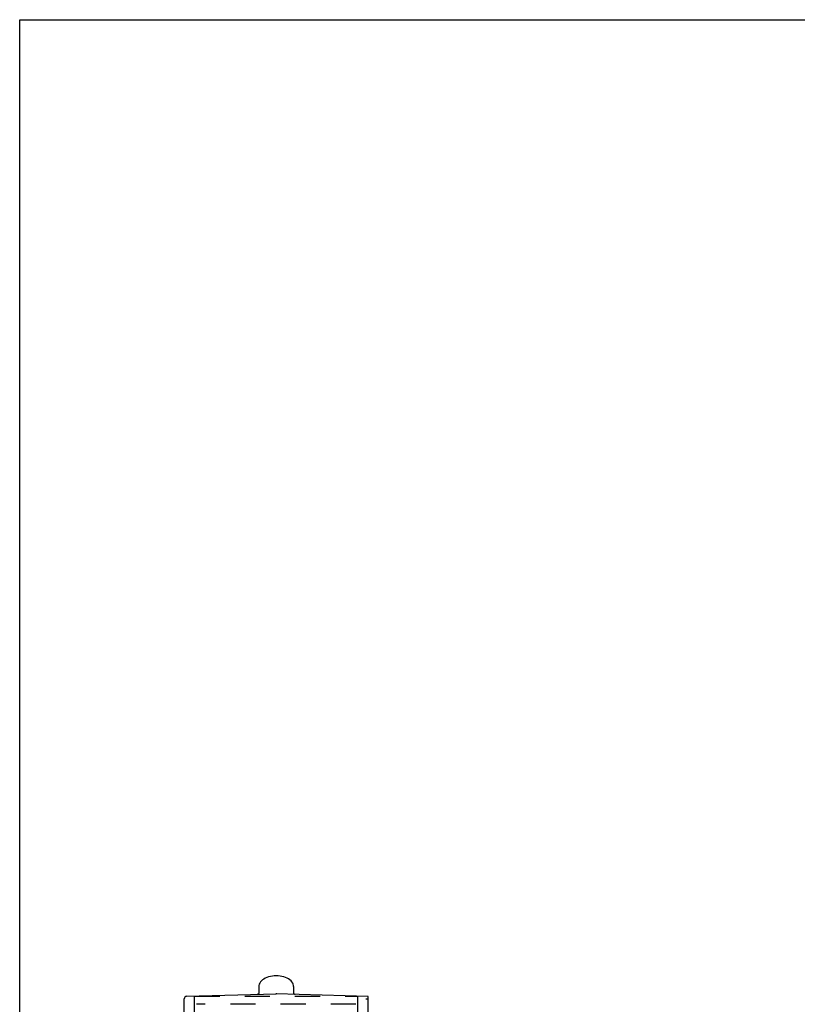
# Model space of a CAD drawing. Header units: inches. Extents: x 0 to 113, y 0 to 73.
# Tile 7 of 19: x 0 to 19, y 49 to 73. Entities that reach past the tile are written whole.
import ezdxf

# ---------------------------------------------------------------- set-up
doc = ezdxf.new("R2010")
doc.units = ezdxf.units.IN
doc.header["$LTSCALE"] = 6.233333
doc.header["$MEASUREMENT"] = 0
doc.linetypes.add('HIDDEN', pattern=[0.2, 0.1, -0.1])
doc.layers.get('0').update_dxf_attribs({"linetype": 'CONTINUOUS'})
doc.layers.add('DEFAULT_2', color=8, linetype='HIDDEN')

msp = doc.modelspace()

# ---------------------------------------------------------------- linework, layer by layer
at = {"color": 7, "linetype": 'Continuous'}
for p, q in [((0, 0), (0, 73.3333)), ((0, 73.3333), (113.3333, 73.3333)), ((5.9378, 49.313), (5.9378, 49.1566)), ((6.8039, 49.313), (6.8039, 49.1566)), ((4.0874, 43.6942), (4.0874, 49.0122)), ((4.1449, 49.0712), (6.3708, 49.1295)), ((8.6543, 49.0697), (6.3708, 49.1295)), ((8.5952, 49.0122), (8.6543, 49.0122)), ((8.6543, 43.6366), (8.6543, 49.0697))]:
    msp.add_line(p, q, dxfattribs=at)
for points in [[(6.3708, 49.5782), (6.3225, 49.5766), (6.2748, 49.5718), (6.2281, 49.5638), (6.1832, 49.5527), (6.1404, 49.5385), (6.1004, 49.5214), (6.0637, 49.5014), (6.0309, 49.479), (6.0025, 49.4542), (5.979, 49.4276), (5.9608, 49.3999), (5.9479, 49.3713), (5.9403, 49.3422), (5.9378, 49.313)], [(6.8039, 49.313), (6.8014, 49.3421), (6.7938, 49.3712), (6.7808, 49.3999), (6.7626, 49.4277), (6.739, 49.4544), (6.7105, 49.4792), (6.6776, 49.5017), (6.6408, 49.5216), (6.6007, 49.5387), (6.558, 49.5528), (6.5131, 49.5639), (6.4666, 49.5718), (6.4189, 49.5766), (6.3708, 49.5782)], [(5.9378, 49.1565), (5.9377, 49.1549), (5.9374, 49.1512), (5.9367, 49.1474), (5.9356, 49.1437), (5.9342, 49.1401), (5.9324, 49.1366), (5.9301, 49.1332), (5.9275, 49.13), (5.9246, 49.1271), (5.9212, 49.1244), (5.9175, 49.1221), (5.9134, 49.1201), (5.909, 49.1186), (5.9043, 49.1176), (5.8995, 49.1172)], [(6.8422, 49.1172), (6.8367, 49.1177), (6.8314, 49.119), (6.8264, 49.1209), (6.822, 49.1234), (6.818, 49.1264), (6.8145, 49.1297), (6.8115, 49.1333), (6.809, 49.1372), (6.807, 49.1412), (6.8055, 49.1454), (6.8045, 49.1496), (6.804, 49.1538), (6.8039, 49.1565)]]:
    msp.add_lwpolyline(points, dxfattribs=at)
msp.add_arc((4.1464, 49.0122), 0.0591, 91.5, 180, dxfattribs=at)
at = {"layer": 'DEFAULT_2', "color": 8, "linetype": 'HIDDEN'}
for p, q in [((4.3433, 43.6299), (4.3433, 49.0764)), ((4.3433, 49.0764), (8.3984, 49.0764)), ((6.3708, 49.1463), (6.3708, 49.1295)), ((8.3984, 43.6299), (8.3984, 49.0764)), ((8.3492, 48.8728), (4.3925, 48.8728))]:
    msp.add_line(p, q, dxfattribs=at)

doc.saveas('drawing.dxf')
